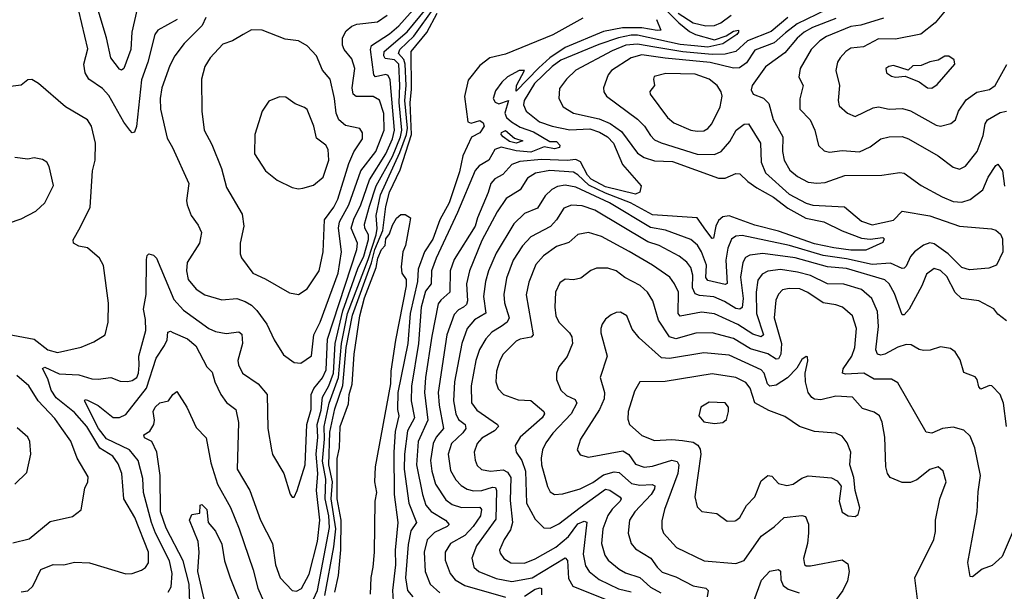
# Model space of a CAD drawing. Extents: x 1245432 to 1420865, y 606325 to 671314.
# Tile 141 of 256: x 1327757 to 1332375, y 619121 to 621804. Entities that reach past the tile are written whole.
import ezdxf

# ---------------------------------------------------------------- set-up
doc = ezdxf.new("R2010")
doc.units = 0

msp = doc.modelspace()

# ---------------------------------------------------------------- linework, layer by layer
at = {"layer": '0CON20XD'}
for points in [[(1327765, 619119.3), (1327795, 619122.9), (1327818.8, 619145), (1327856.1, 619223.9), (1327915, 619247.5), (1327965, 619245.7), (1328015, 619257.9), (1328084.6, 619254.6), (1328255, 619202.7), (1328285, 619205.5), (1328328.7, 619221.3), (1328347.3, 619232.7), (1328360.9, 619255), (1328361.4, 619305), (1328297.4, 619467.4), (1328245.6, 619555.6), (1328236.4, 619675), (1328219, 619719), (1328193.8, 619755), (1328133.9, 619793.9), (1328071.9, 619895), (1328015, 619961.1), (1327929.2, 620029.2), (1327905, 620065.3), (1327889.1, 620119.1), (1327863.6, 620166.4), (1327875, 620173.5), (1327942.6, 620142.6), (1328035, 620137.6), (1328095, 620118.5), (1328125, 620116.5), (1328185, 620125.5), (1328228, 620108), (1328264, 620106), (1328285, 620110.7), (1328306.8, 620125), (1328314.7, 620145.3), (1328317.8, 620182.3), (1328316.1, 620225), (1328348.5, 620345), (1328347, 620397), (1328337.5, 620445), (1328350.6, 620515), (1328352, 620678), (1328355, 620697.5), (1328362.5, 620705), (1328385, 620698.6), (1328399.4, 620685), (1328480.7, 620490.7), (1328525, 620440.3), (1328645, 620355.4), (1328675, 620341.1), (1328725, 620330.8), (1328785, 620339.1), (1328798.5, 620328.5), (1328802.1, 620285), (1328781.1, 620205), (1328783.6, 620185), (1328802.5, 620145), (1328875.6, 620095), (1328917.9, 620045), (1328920.4, 619885), (1328938.2, 619785), (1328943.3, 619763.3), (1328995.6, 619675), (1329025, 619577.5), (1329035, 619562.5), (1329045, 619562.5), (1329058.6, 619595), (1329096.7, 619715), (1329104.4, 619905), (1329124.8, 619975), (1329124, 620045), (1329137.3, 620072.7), (1329176.9, 620123.1), (1329195, 620161.5), (1329200.1, 620305), (1329337.8, 620725), (1329341.9, 620755), (1329311.8, 620825), (1329325, 620867.5), (1329357, 620935), (1329397.3, 621052.7), (1329473.8, 621175), (1329505.2, 621245.2), (1329514.5, 621285), (1329495, 621522.2), (1329485, 621542.3), (1329475, 621546.5), (1329426.3, 621536.3), (1329417.3, 621545), (1329402.9, 621665), (1329406.8, 621683.2), (1329491.5, 621738.5), (1329535, 621775.6), (1329747, 622013)], [(1328308.2, 621855), (1328284, 621745), (1328278.9, 621665), (1328245, 621575.8), (1328235, 621567.5), (1328225, 621572.5), (1328185.3, 621625), (1328165, 621719.2), (1328091, 621965)], [(1328475, 620336.2), (1328545, 620305.8), (1328584.1, 620274.1), (1328635.3, 620175.3), (1328659.3, 620149.3), (1328672.1, 620105), (1328700, 620045), (1328727.4, 620007.4), (1328771.1, 619975), (1328783.4, 619913.4), (1328777.7, 619695), (1328836.2, 619595), (1328886.7, 619455), (1328942.7, 619345), (1328957.2, 619245), (1328979.6, 619185), (1329035, 619125.6), (1329055, 619121.8), (1329078.5, 619135), (1329115, 619201.1), (1329154.6, 619355.4), (1329165.4, 619455), (1329149.6, 619595), (1329155.9, 619674.1), (1329147.2, 619765), (1329156, 619845), (1329151.8, 619905), (1329171.3, 619971.3), (1329177, 620033), (1329207.8, 620085), (1329229.2, 620145), (1329236.7, 620285), (1329272.8, 620437.2), (1329343.3, 620636.7), (1329370.9, 620695), (1329392.7, 620772.7), (1329393.8, 620795), (1329376.5, 620825), (1329373.7, 620845), (1329398.3, 620928.3), (1329428.4, 621025), (1329505, 621162.4), (1329543, 621255), (1329549.2, 621285), (1329536.4, 621415), (1329540.2, 621495), (1329535.6, 621595), (1329515, 621615.9), (1329471.4, 621621.4), (1329464.4, 621635), (1329467.1, 621655), (1329575, 621746.4), (1329745.2, 621954.8)], [(1330743.6, 621895), (1330848.9, 621788.9), (1330898.6, 621748.6), (1330926.9, 621735), (1331015, 621710.4), (1331070.9, 621729.1), (1331105, 621750.8), (1331127.5, 621755), (1331128.5, 621745), (1331120.4, 621735), (1331055, 621690.2), (1330985, 621675.7), (1330922, 621682), (1330855, 621687.6), (1330655, 621731.6), (1330625, 621731.8), (1330565, 621718.5), (1330472.6, 621687.4), (1330295, 621614.8), (1330255, 621585.2), (1330170.9, 621505), (1330122.7, 621425), (1330119.6, 621405), (1330132.5, 621375), (1330195, 621324.5), (1330255, 621304.1), (1330337.4, 621287.4), (1330431.6, 621291.5), (1330476.7, 621276.7), (1330514.4, 621255), (1330541.7, 621225), (1330584.8, 621124.8), (1330671.2, 621025), (1330665.6, 620995), (1330644.8, 620985.2), (1330505, 621020.4), (1330437.5, 621055), (1330420.5, 621075), (1330387.2, 621137.2), (1330365, 621148), (1330325, 621143.8), (1330205, 621147.6), (1330102.1, 621137.9), (1330064.9, 621125.1), (1330022.3, 621077.7), (1329985, 621056.6), (1329966.3, 621035), (1329955, 620992.7), (1329903.8, 620875), (1329893.4, 620835), (1329795, 620678.9), (1329776.2, 620625), (1329773.8, 620525), (1329731.6, 620488.4), (1329719.7, 620470.3), (1329690.5, 620319.5), (1329660.3, 620125), (1329655.2, 620055), (1329671.4, 619925), (1329625.5, 619825), (1329617.7, 619715), (1329645.6, 619575), (1329661.6, 619525), (1329686.6, 619496.6), (1329754.5, 619455), (1329771.2, 619435), (1329762.2, 619425), (1329702.4, 619397.6), (1329667.4, 619362.6), (1329654.8, 619305), (1329658.9, 619215), (1329682.8, 619155), (1329728.2, 619115)], [(1329125, 619064.1), (1329154.1, 619125), (1329209.4, 619420.6), (1329207, 619475), (1329189.9, 619555), (1329192.3, 619647.7), (1329177.1, 619732.8), (1329186.4, 619835), (1329185.5, 619894.5), (1329208.9, 620005), (1329251.9, 620125), (1329266.1, 620283.9), (1329295.1, 620424.8), (1329391.6, 620678.4), (1329429.2, 620795), (1329433.8, 620823.8), (1329428.8, 620885), (1329448.6, 620981.4), (1329539.9, 621180.1), (1329571.7, 621265), (1329575.6, 621294.4), (1329563.1, 621425), (1329569.9, 621495), (1329565.1, 621595), (1329558, 621618), (1329534.1, 621645), (1329540.6, 621665), (1329605, 621727.5), (1329704.8, 621865.2)], [(1331585, 621873), (1331404, 621785), (1331348, 621742), (1331295, 621694.8), (1331205, 621661.6), (1331165, 621602.4), (1331132.2, 621577.8), (1331105, 621576), (1330995, 621603.6), (1330785, 621622.9), (1330675, 621639.4), (1330624.6, 621625), (1330532.7, 621565), (1330516.4, 621545), (1330495.7, 621485), (1330496.9, 621465), (1330508.5, 621445), (1330655, 621337.6), (1330687.2, 621305), (1330715, 621260.9), (1330735, 621240.8), (1330765.6, 621225.6), (1330935, 621173.5), (1331015, 621172.2), (1331047.1, 621185), (1331087.3, 621232.7), (1331117.3, 621285), (1331155, 621313.3), (1331175, 621315.7), (1331230.9, 621225), (1331235.2, 621135), (1331254.7, 621085), (1331365, 620985.2), (1331445, 620943.6), (1331476.6, 620933.4), (1331625, 620926.5), (1331705, 620859.3), (1331755, 620840.8), (1331855, 620862.9), (1331895, 620905.4), (1332025, 620883), (1332165, 620835.8), (1332315, 620822.5), (1332335, 620815.6), (1332356.9, 620796.9), (1332365.7, 620775), (1332368.4, 620715), (1332338.5, 620651.5), (1332302.8, 620637.3), (1332210.9, 620630.9), (1332175, 620641.1), (1332110.8, 620705), (1332045, 620751.5), (1332025, 620757), (1331995, 620746.7), (1331953.1, 620715), (1331935, 620692.5), (1331915, 620648.1), (1331905, 620637.5), (1331895, 620637.1), (1331841.5, 620661.5), (1331755, 620654.6), (1331635, 620682.3), (1331525, 620696.7), (1331367.3, 620745), (1331145, 620791.7), (1331115, 620788.8), (1331095, 620773.5), (1331078.2, 620731.8), (1331069.3, 620675), (1331074.6, 620565.4), (1331065, 620562), (1330985, 620579.4), (1330974.8, 620594.8), (1330977.7, 620652.3), (1330955.2, 620715), (1330935.1, 620745.2), (1330905, 620771.8), (1330786.4, 620816.4), (1330715, 620828.8), (1330523.3, 620945), (1330365, 621018.8), (1330315, 621028), (1330279.1, 621020.9), (1330252.8, 621007.2), (1330221.9, 620978.1), (1330185, 620919.6), (1330125.2, 620894.8), (1330074.5, 620845.5), (1329991.9, 620708.1), (1329955.4, 620625.4), (1329941.1, 620575), (1329931.6, 620505), (1329942.7, 620427.3), (1329890.7, 620395), (1329855, 620354.4), (1329830.8, 620285), (1329796.7, 620105), (1329791.2, 620015), (1329802.4, 619955), (1329815, 619928.2), (1329846.9, 619905), (1329849.5, 619885), (1329835.6, 619864.4), (1329782.1, 619815), (1329767.1, 619765), (1329778.3, 619688.3), (1329802.9, 619645), (1329827.8, 619617.8), (1329855, 619601.2), (1329885, 619593), (1329925, 619594.4), (1329975, 619610.6), (1329987.9, 619607.9), (1329993.9, 619595), (1329990.6, 619459.4), (1329899.7, 619335), (1329877.6, 619277.6), (1329887.5, 619235), (1329910.5, 619215), (1329991.8, 619181.8), (1330065, 619168), (1330160, 619185), (1330315, 619278.9), (1330326, 619266), (1330331.2, 619181.2), (1330350.5, 619145), (1330502.9, 619085)], [(1332105.8, 621855), (1332050.4, 621789.6), (1331983, 621737), (1331865, 621713.1), (1331785, 621714.2), (1331715, 621676.5), (1331655, 621670.3), (1331631.1, 621655), (1331605.4, 621625), (1331592.7, 621605), (1331583.9, 621565), (1331601.8, 621495), (1331595.8, 621425), (1331599.5, 621399.5), (1331640, 621365), (1331675, 621350), (1331759.2, 621390.8), (1331784.5, 621395.5), (1331835, 621384.7), (1331897.7, 621387.7), (1331935, 621376.9), (1332055, 621309.1), (1332075.3, 621304.7), (1332123.1, 621316.9), (1332145, 621334), (1332160, 621375), (1332195, 621427.3), (1332245, 621463.8), (1332305, 621477.1), (1332332.1, 621495), (1332386.9, 621593.1)], [(1328495.5, 621805), (1328405.6, 621755), (1328391.2, 621735), (1328358.2, 621605), (1328328.2, 621521.8), (1328305, 621302.5), (1328295, 621276.7), (1328285, 621273.8), (1328273.8, 621285), (1328245, 621322.5), (1328175, 621448.2), (1328145, 621481.8), (1328081.1, 621525), (1328064.6, 621555), (1328058.8, 621595), (1328077.1, 621667.1), (1328035.3, 621845)], [(1328630, 621815), (1328613.6, 621776.4), (1328528, 621692), (1328485.2, 621634.8), (1328461, 621589), (1328424.2, 621485), (1328415.4, 621435), (1328417.5, 621385), (1328448.6, 621248.6), (1328474.5, 621205), (1328550, 621035), (1328539.1, 620955), (1328542.2, 620935), (1328561.5, 620885), (1328595, 620840), (1328609.4, 620805), (1328600, 620755), (1328542.3, 620665), (1328539.7, 620625), (1328546.8, 620585), (1328585, 620539.1), (1328625, 620512.9), (1328705, 620490), (1328776, 620496), (1328815, 620482.3), (1328844.3, 620464.3), (1328869.9, 620439.9), (1328916.4, 620375), (1328950.9, 620300.9), (1328995, 620232), (1329045, 620195.8), (1329075, 620192.9)], [(1329075, 620192.9), (1329125, 620226.7), (1329137.2, 620325), (1329165.8, 620385), (1329250.6, 620615), (1329267.1, 620715), (1329251.8, 620825), (1329256.4, 620855), (1329301.5, 620935), (1329357.2, 621095), (1329428, 621185), (1329467, 621285), (1329465, 621364), (1329445, 621426.2), (1329415, 621444.2), (1329335, 621443.4), (1329320.7, 621455), (1329316.7, 621485), (1329328.8, 621575), (1329315, 621620), (1329279.1, 621665), (1329271.3, 621685), (1329270.9, 621719.1), (1329288.2, 621751.8), (1329315, 621773.1), (1329337.6, 621782.4), (1329435, 621794.1), (1329480.4, 621825)], [(1329187.8, 619102.2), (1329230.2, 619329.8), (1329239.3, 619415), (1329218.4, 619555), (1329224.5, 619635), (1329206.8, 619715), (1329211.6, 619868.4), (1329235, 619977.3), (1329272.3, 620087.7), (1329288.6, 620265), (1329317.6, 620417.6), (1329407.1, 620662.9), (1329422.4, 620725), (1329461, 620815), (1329475, 620927.1), (1329491.2, 620995), (1329540.9, 621099.1), (1329595.2, 621264.8), (1329588.1, 621415), (1329594, 621476), (1329593.9, 621655), (1329666.7, 621743.3), (1329715, 621835.4)], [(1330743.6, 621805), (1330764.4, 621755.6), (1330746.8, 621753.2), (1330675.6, 621765.6), (1330583.6, 621766.4), (1330495, 621748.1), (1330315, 621673.1), (1330244.1, 621625.9), (1330192.5, 621577.5), (1330085, 621468.1), (1330086.5, 621495), (1330124.3, 621565), (1330098.9, 621565), (1330044.7, 621535.3), (1330018.4, 621511.6), (1329989, 621471), (1329978, 621435), (1329987.8, 621417.8), (1330005, 621409.6), (1330050, 621425), (1330032.8, 621365), (1330040.4, 621345), (1330063.1, 621325), (1330105, 621300.3), (1330167.2, 621277.2), (1330242.7, 621232.7), (1330275, 621231.8), (1330290.5, 621215), (1330288.6, 621205), (1330265, 621197.9), (1330217.3, 621207.3), (1330155, 621182.9), (1330085, 621189.1), (1330015, 621205.5), (1329985, 621195.7), (1329956.9, 621145), (1329912.5, 621117.5), (1329893, 621097), (1329810.1, 620899.9), (1329710.4, 620685), (1329688.6, 620625), (1329687.4, 620565), (1329660.1, 620529.9), (1329640.6, 620455), (1329628.1, 620285), (1329594, 620084), (1329593.3, 620015), (1329609.3, 619935), (1329576.1, 619875), (1329561.4, 619765), (1329559.8, 619695), (1329581.7, 619535), (1329617.9, 619445), (1329592.2, 619405), (1329579, 619341), (1329567.1, 619185), (1329575.3, 619125), (1329601.1, 619095)], [(1331359.5, 621815), (1331280.7, 621749.3), (1331170.2, 621705), (1331114.9, 621655.1), (1331065, 621643.1), (1331005, 621641.1), (1330867.2, 621652.8), (1330735.9, 621675.9), (1330655, 621689), (1330600, 621685), (1330535, 621658.3), (1330365, 621567.5), (1330320.9, 621525), (1330288.7, 621481.3), (1330285.3, 621435), (1330305.6, 621395.6), (1330355, 621365.3), (1330475, 621339.6), (1330526.9, 621316.9), (1330579.4, 621279.4), (1330655, 621177.2), (1330685, 621157.6), (1330735, 621142.5), (1330818.6, 621138.6), (1331035, 621060.2), (1331065, 621060.3), (1331115, 621082.7), (1331135, 621081.5), (1331171.8, 621045), (1331214.4, 621015.6), (1331291.5, 620971.5), (1331359.2, 620919.2), (1331443.3, 620873.3), (1331527.8, 620855), (1331615, 620812.6), (1331705, 620778.5), (1331745, 620774), (1331805, 620781.2), (1331811.2, 620775), (1331805, 620758.8), (1331725, 620723.2), (1331655, 620723.1), (1331575, 620733.1), (1331485, 620751.8), (1331315, 620811.6), (1331205, 620840.1), (1331085, 620884), (1331055, 620879.6), (1331035, 620862.2), (1331021.3, 620835), (1331011.1, 620778.9), (1331005, 620776.5), (1330975, 620816.7), (1330934.4, 620874.4), (1330725, 620888.7), (1330622.1, 620945), (1330505, 620989.7), (1330426.9, 621026.9), (1330375, 621076.8), (1330355, 621088.4), (1330243.1, 621096.9), (1330176.2, 621083.8), (1330139.1, 621060.9), (1330104.5, 621005), (1330038.7, 620965), (1329997.2, 620902.8), (1329925, 620767.1), (1329866.1, 620625), (1329852, 620565), (1329857.5, 620485), (1329852, 620468), (1329839.1, 620455), (1329815, 620443.1), (1329795, 620420.4), (1329761, 620325), (1329720.2, 620055), (1329723.9, 619995), (1329744.1, 619885.9), (1329710, 619845), (1329695.6, 619815), (1329683.4, 619735), (1329689.3, 619685), (1329707, 619625), (1329755, 619550.9), (1329785, 619529.2), (1329828.6, 619515), (1329915, 619516), (1329922.7, 619505), (1329918.7, 619475), (1329883.5, 619425), (1329845, 619384), (1329777.7, 619345), (1329753.3, 619305), (1329753.2, 619266.8), (1329775.3, 619205), (1329800, 619175), (1329845, 619148.7), (1330035, 619094.5)], [(1330398.9, 621811.1), (1330256.7, 621733.3), (1330035, 621642.9), (1329962.2, 621625), (1329915, 621588.9), (1329860.2, 621519.8), (1329842.9, 621442.9), (1329859.5, 621325), (1329875, 621318.9), (1329915, 621330.8), (1329930.7, 621320.7), (1329934.8, 621305), (1329915, 621273.3), (1329876.6, 621253.4), (1329835.3, 621165), (1329819.4, 621090.6), (1329770.7, 620945), (1329728.3, 620865), (1329695.3, 620774.7)], [(1330845.5, 621835), (1330915, 621789.3), (1330974.3, 621775.7), (1331015, 621776.9), (1331045, 621790.1), (1331094.4, 621825)], [(1331585, 621809.8), (1331475, 621768.2), (1331436.7, 621745), (1331403.2, 621716.8), (1331345, 621649), (1331255, 621582.9), (1331192.9, 621495), (1331188, 621475), (1331196.2, 621455), (1331245.7, 621435.7), (1331271, 621411), (1331290.8, 621335), (1331335.3, 621255), (1331334.1, 621185), (1331341.6, 621145), (1331368.5, 621098.5), (1331405, 621068.5), (1331455, 621042.2), (1331495, 621036.6), (1331535, 621039.6), (1331627.3, 621072.7), (1331800, 621075), (1331885, 621086.7), (1331905, 621084.4), (1331985, 621026.5), (1332082.8, 620972.8), (1332135, 620950.6), (1332175, 620947.2), (1332215, 620960), (1332274.2, 621005.8), (1332299.4, 621065), (1332335, 621120.6), (1332345, 621126.2), (1332366.6, 621095), (1332375, 621022.5)], [(1331808.5, 621811.5), (1331701.5, 621778.5), (1331655, 621772.5), (1331540.9, 621725), (1331509.7, 621705), (1331468.5, 621665), (1331416.9, 621575), (1331411.8, 621535), (1331431.8, 621495), (1331415, 621432.5), (1331415.6, 621385), (1331463.5, 621333.5), (1331486.5, 621285), (1331503, 621213), (1331529.1, 621189.1), (1331555, 621183.1), (1331615, 621190), (1331695, 621184.1), (1331745, 621206.8), (1331795, 621245.4), (1331835, 621253.9), (1331895, 621256), (1331925, 621245.4), (1332065, 621164.6), (1332135, 621111.8), (1332165, 621102.7), (1332193.3, 621116.7), (1332247.1, 621185), (1332275, 621261.2), (1332284.1, 621315), (1332295.3, 621334.7), (1332355, 621368.5), (1332385, 621375.5)], [(1329065, 620514.4), (1329105, 620540.8), (1329161.3, 620625), (1329179.7, 620715), (1329186.4, 620865), (1329230.5, 620925), (1329248.8, 620961.2), (1329301, 621129), (1329325, 621183.5), (1329365.3, 621244.7), (1329365, 621272.5), (1329352.9, 621292.9), (1329285, 621307.5), (1329254.1, 621334.1), (1329241.2, 621365), (1329234, 621434), (1329213.8, 621525), (1329177.1, 621567.1), (1329148.5, 621635), (1329105, 621681.4), (1329065, 621704.4), (1329003, 621713), (1328895, 621754.4), (1328845, 621757.1), (1328805.5, 621734.5), (1328755, 621704.4), (1328710.5, 621689.5), (1328650, 621625), (1328625.5, 621584.5), (1328610, 621525), (1328611.1, 621375), (1328622.5, 621285), (1328658.8, 621218.8), (1328703.8, 621105), (1328726.9, 621016.9), (1328800.7, 620890.7), (1328807.8, 620835), (1328790.9, 620755), (1328790.9, 620705), (1328797.2, 620687.2), (1328850, 620615), (1328908.6, 620588.6), (1329022.8, 620522.8), (1329065, 620514.4)], [(1332035, 621483.5), (1332059.3, 621500.7), (1332141.9, 621595), (1332140, 621615), (1332115, 621632.7), (1332095, 621633.6), (1332065, 621614.5), (1332025, 621606.5), (1331985, 621589.2), (1331945, 621587.5), (1331923, 621567), (1331855, 621588.9), (1331833.3, 621585), (1331819.2, 621575), (1331821.4, 621555), (1331845, 621539.2), (1331865, 621534.4), (1331909.3, 621539.3), (1331975, 621513.1), (1332015, 621484.4), (1332035, 621483.5)], [(1330935, 621280.3), (1330965, 621282.7), (1330985, 621293.8), (1331002.7, 621315), (1331042.3, 621395), (1331052, 621445), (1331047.5, 621465), (1331028.5, 621495), (1330991.1, 621525), (1330925, 621548.5), (1330788, 621552), (1330733.2, 621536.8), (1330729.4, 621525), (1330734.4, 621495), (1330712.6, 621467.4), (1330713.5, 621455), (1330795, 621344.5), (1330825, 621320), (1330905, 621286), (1330935, 621280.3)], [(1327675, 620332.2), (1327825, 620304.1), (1327890, 620255), (1327935, 620242.7), (1328045, 620266.5), (1328105, 620292.2), (1328157.5, 620325), (1328172.7, 620385), (1328173.6, 620473.6), (1328150.3, 620650.3), (1328131.2, 620685), (1328075, 620733.8), (1328035, 620741.2), (1328010, 620755), (1328008.3, 620771.7), (1328041.5, 620828.5), (1328088.5, 620925), (1328099.1, 621095), (1328110.8, 621145), (1328112.1, 621225), (1328094.6, 621304.6), (1328075, 621334.4), (1327972.9, 621395), (1327845.8, 621505), (1327814.1, 621524.1), (1327795, 621521.4), (1327765, 621497.1), (1327675, 621485.7)], [(1329065, 621010), (1329085, 621014), (1329135, 621028), (1329180, 621065), (1329206.9, 621145), (1329203.3, 621195), (1329192.5, 621215), (1329148.8, 621248.8), (1329136.5, 621305), (1329105, 621382), (1329092.4, 621392.4), (1329048.5, 621408.5), (1329005, 621440), (1328975, 621442), (1328925, 621421.2), (1328894.3, 621375), (1328859.5, 621265), (1328858.5, 621175), (1328910, 621095), (1328965, 621050.8), (1329035, 621016), (1329065, 621010)], [(1330085, 621224.9), (1330055, 621233.1), (1330023.8, 621255), (1330015.3, 621265), (1330016.7, 621275), (1330035, 621284.7), (1330077.4, 621247.4), (1330116.2, 621235), (1330085, 621224.9)], [(1327705, 620849.2), (1327765, 620870), (1327833.3, 620905), (1327875.8, 620945), (1327915.7, 621025.7), (1327895.7, 621115), (1327885, 621136), (1327865, 621148), (1327825, 621156), (1327795, 621150), (1327735, 621157.5)], [(1332385, 620390.8), (1332345, 620421.4), (1332325, 620446.7), (1332255, 620484.2), (1332173.8, 620495), (1332143.8, 620523.8), (1332105, 620598.5), (1332075, 620627.7), (1332045, 620636.2), (1332009.7, 620610.3), (1331987.9, 620555), (1331928.8, 620445), (1331905, 620418.5), (1331895, 620419.2), (1331859.2, 620519.2), (1331835.2, 620565.2), (1331813.8, 620583.8), (1331635, 620636.9), (1331545, 620644.2), (1331394.1, 620685.9), (1331242.4, 620707.6), (1331181, 620699), (1331161.7, 620688.3), (1331148.6, 620665), (1331136.8, 620595), (1331149.6, 620495), (1331145, 620452.9), (1331135, 620446), (1331115, 620448.3), (1331061.8, 620481.8), (1331013.1, 620503.1), (1330945, 620509.4), (1330925, 620518.2), (1330912.7, 620545), (1330913.7, 620605), (1330905, 620641.1), (1330886.6, 620666.6), (1330850.5, 620695), (1330755.5, 620745), (1330702.3, 620762.3), (1330455, 620910.4), (1330395, 620931.1), (1330345, 620934.2), (1330309.7, 620920.3), (1330274.7, 620865), (1330246.6, 620833.4), (1330154.8, 620785.2), (1330115, 620742.1), (1330072.2, 620675), (1330039.7, 620590.3), (1330027.1, 620515), (1330030.4, 620475), (1330052.9, 620405), (1330043.4, 620385), (1330015, 620364.8), (1329971.7, 620338.3), (1329943.4, 620306.6), (1329913.2, 620256.8), (1329895.7, 620205), (1329874.3, 620085), (1329876.2, 620006.2), (1329900.8, 619970.8), (1329997.5, 619905), (1330002.2, 619895), (1329984.5, 619875), (1329925, 619840.8), (1329902.5, 619815), (1329888.2, 619775), (1329892.6, 619737.4), (1329902.4, 619712.4), (1329923.7, 619693.7), (1329964.8, 619684.8), (1330025, 619691.6), (1330045, 619680.2), (1330059.8, 619655), (1330057.4, 619547.4), (1330068, 619445), (1330059.5, 619410.5), (1330029.1, 619365), (1330007.7, 619315), (1330010.1, 619300.1), (1330027.5, 619275), (1330061.2, 619255), (1330125, 619254.2), (1330175, 619273.3), (1330271.6, 619328.4), (1330330.8, 619379.2), (1330375, 619438), (1330405, 619450), (1330416.4, 619446.4), (1330399.8, 619295), (1330411, 619241), (1330428.2, 619215), (1330475, 619177.4), (1330565, 619133.1), (1330625, 619119.5)], [(1329235, 619117.5), (1329252.7, 619195), (1329263.5, 619316.5), (1329264.8, 619454.8), (1329246.9, 619555), (1329245.8, 619744.2), (1329256.6, 619795), (1329260.8, 619895), (1329299.2, 620000.8), (1329302, 620045), (1329315.9, 620094.1), (1329325.3, 620235), (1329352.5, 620415), (1329375, 620499.1), (1329429, 620641), (1329436.5, 620685), (1329454.8, 620725), (1329471, 620745), (1329475, 620775.5), (1329491.2, 620798.8), (1329505, 620840), (1329525, 620873.3), (1329545, 620890), (1329565, 620890), (1329590, 620875), (1329586.1, 620846.1), (1329566.9, 620745), (1329553.9, 620715), (1329546.9, 620645), (1329550, 620615), (1329569.2, 620585), (1329569.4, 620555), (1329520.4, 620299.6), (1329498.4, 620155), (1329496.8, 620095), (1329424.5, 619705), (1329421.2, 619635), (1329430.6, 619585), (1329423.1, 619545), (1329420.2, 619305), (1329413, 619235), (1329403.9, 619186.1), (1329401.4, 619108.6)], [(1332384.2, 619894.2), (1332370.4, 620005), (1332355.7, 620045), (1332316.2, 620085), (1332305, 620087.5), (1332265, 620070.8), (1332255, 620081.2), (1332247.5, 620115), (1332238, 620128), (1332185, 620148.8), (1332168.3, 620208.3), (1332144, 620245), (1332121.7, 620261.7), (1332075, 620268.8), (1332026.8, 620253.2), (1331995, 620250.8), (1331975, 620255.8), (1331938.1, 620278.1), (1331915, 620279.4), (1331875, 620267.4), (1331815, 620233.7), (1331795, 620230), (1331780.6, 620235), (1331772.5, 620255), (1331784.3, 620365), (1331780, 620435), (1331754, 620495), (1331705, 620537.7), (1331622.8, 620562.8), (1331545, 620563.9), (1331465, 620603), (1331405, 620619.5), (1331325, 620631.6), (1331265, 620624.1), (1331239.4, 620610.6), (1331219.1, 620580.9), (1331211.2, 620525), (1331213.2, 620425), (1331245.3, 620325), (1331235, 620315.4), (1331195, 620329), (1331125, 620373.3), (1331015, 620423.1), (1330955, 620431.1), (1330855, 620412.7), (1330844.7, 620425), (1330846.2, 620525), (1330828.7, 620565), (1330805.9, 620595.9), (1330725, 620652.7), (1330615.8, 620715.8), (1330485, 620787.2), (1330425, 620805.3), (1330375, 620796.2), (1330332.2, 620757.7), (1330275, 620740), (1330213.5, 620696.5), (1330178.1, 620655), (1330145, 620572.5), (1330132.9, 620512.9), (1330164.5, 620325), (1330155.3, 620314.8), (1330105, 620305.3), (1330085.2, 620294.8), (1330025, 620234.4), (1330008.5, 620205), (1329993.3, 620155), (1329989.6, 620105), (1330001.5, 620071.5), (1330025.4, 620045.4), (1330095, 620020.8), (1330155, 620016.7), (1330215.4, 619965), (1330217.7, 619955), (1330206.8, 619935), (1330104.6, 619845), (1330080.9, 619805), (1330085.4, 619775), (1330111.4, 619735), (1330128.8, 619685), (1330133.8, 619535), (1330175, 619459.4), (1330215, 619419.4), (1330245, 619417.5), (1330285, 619438), (1330385, 619515.2), (1330505, 619600.2), (1330525, 619596.5), (1330572.5, 619562.5), (1330577.9, 619555), (1330573.2, 619545), (1330535, 619507.1), (1330515, 619477.7), (1330492.5, 619415), (1330485.7, 619345), (1330500.7, 619290.7), (1330516.8, 619266.8), (1330569.1, 619225), (1330598, 619208), (1330665, 619185.8), (1330715, 619141), (1330764.5, 619114.5)], [(1329695.3, 620774.7), (1329654.9, 620715.1), (1329626.2, 620633.8), (1329623.5, 620575), (1329588.7, 620425), (1329577.7, 620285), (1329530.7, 620055), (1329528.7, 619975), (1329535.4, 619945), (1329518.1, 619871.9), (1329511.9, 619775), (1329514.1, 619575), (1329530.5, 619445), (1329518.2, 619315), (1329519.4, 619245), (1329506.2, 619125), (1329508.6, 619075)], [(1332415.7, 619405.7), (1332365.3, 619284.7), (1332317.9, 619242.1), (1332271.2, 619225), (1332225, 619188.8), (1332215, 619191.2), (1332204.1, 619255.9), (1332247.2, 619495), (1332251.3, 619588.7), (1332263.3, 619665), (1332236.8, 619795), (1332215, 619849.2), (1332185, 619877.9), (1332135, 619891.5), (1332085, 619885.3), (1332035, 619863.6), (1332007.8, 619867.8), (1331875, 620100.6), (1331845, 620116.5), (1331765, 620116.4), (1331715.2, 620145.2), (1331630.6, 620140.6), (1331615.5, 620145.5), (1331619.4, 620165), (1331659.7, 620225), (1331674.2, 620265), (1331681.3, 620355), (1331662.7, 620415), (1331615.7, 620455), (1331585, 620465.8), (1331525, 620474.7), (1331453.8, 620523.9), (1331415, 620540.5), (1331365, 620542.9), (1331335, 620536.8), (1331315, 620515.6), (1331302.7, 620487.3), (1331295.3, 620404.7), (1331329.3, 620285), (1331325.9, 620235), (1331315, 620213.1), (1331305, 620210.3), (1331265.4, 620235.4), (1331185, 620259.5), (1331105, 620307.8), (1331005, 620334.3), (1330927.3, 620332.7), (1330835, 620306.5), (1330805, 620316.1), (1330753.5, 620393.5), (1330726.2, 620485), (1330700.8, 620525), (1330666.8, 620556.8), (1330595, 620594.7), (1330555, 620626.2), (1330515, 620637.8), (1330461.9, 620638.1), (1330435, 620626.7), (1330389.4, 620590.6), (1330355, 620583.3), (1330315, 620585.6), (1330290.2, 620569.8), (1330270, 620525), (1330266.9, 620455), (1330272.1, 620415), (1330285, 620384.3), (1330336.2, 620335), (1330345.9, 620315), (1330350, 620285), (1330325, 620224.2), (1330285.6, 620175), (1330274.5, 620145.5), (1330274.5, 620115), (1330295.5, 620065), (1330321.1, 620041.1), (1330362.3, 620022.3), (1330370.4, 620005), (1330344.2, 619955), (1330256.9, 619863.1), (1330225, 619818.5), (1330209.4, 619785), (1330203, 619747), (1330204.7, 619715), (1330232.6, 619612.6), (1330245, 619588.6), (1330265, 619575.5), (1330305, 619578.4), (1330385, 619602.7), (1330445, 619631.5), (1330495, 619667.9), (1330545, 619682.5), (1330568.4, 619678.4), (1330626.6, 619626.6), (1330665, 619619.6), (1330722.9, 619622.9), (1330735.9, 619615.9), (1330735, 619603.1), (1330718.4, 619575), (1330642.2, 619495), (1330617.3, 619455), (1330610.8, 619395), (1330624.5, 619345), (1330645, 619320), (1330717.2, 619277.2), (1330746.1, 619235), (1330770.9, 619210.9), (1330835, 619188.6), (1330915, 619147.3), (1330975, 619135.6), (1330985.7, 619125), (1330980.5, 619095)], [(1331968.1, 619085), (1331955.6, 619185), (1332044.7, 619365.3), (1332052.5, 619402.5), (1332052.7, 619455), (1332071.5, 619555), (1332102.5, 619635), (1332088.1, 619685), (1332065, 619705.8), (1332025, 619692.5), (1331965, 619644.5), (1331935, 619631.8), (1331895, 619632.7), (1331840, 619655), (1331826.2, 619675), (1331819.7, 619705), (1331814.1, 619844.1), (1331802, 619915), (1331788.9, 619945), (1331765, 619962.7), (1331709.2, 619979.2), (1331662.1, 620032.1), (1331585, 620037.6), (1331515, 620019.3), (1331485, 620022.9), (1331471.3, 620031.3), (1331455.4, 620055), (1331441.9, 620105), (1331440, 620145), (1331453.6, 620203.6), (1331451.7, 620221.7), (1331445, 620223.3), (1331425, 620208.8), (1331402, 620168), (1331357.4, 620122.6), (1331305, 620088.1), (1331275, 620083.6), (1331263.8, 620095), (1331249.2, 620145), (1331235, 620160.8), (1331085, 620230.2), (1330965, 620241.2), (1330805, 620213.3), (1330767.5, 620217.5), (1330661.7, 620311.7), (1330628.8, 620351.2), (1330605, 620414), (1330575, 620431.1), (1330555, 620430), (1330531.1, 620418.9), (1330505, 620398.6), (1330488.9, 620375), (1330481.8, 620355), (1330482.9, 620335), (1330511.5, 620225), (1330479.6, 620125), (1330499.3, 620055), (1330497.6, 620025), (1330476, 619974), (1330387.3, 619835), (1330370.8, 619785), (1330385, 619761.2), (1330425, 619751.5), (1330585, 619780), (1330614.1, 619764.1), (1330645, 619718.8), (1330685, 619703.9), (1330725, 619708.5), (1330815, 619736.7), (1330841.2, 619731.2), (1330848.4, 619715), (1330844.3, 619675), (1330780.9, 619505), (1330768.1, 619451.9), (1330767.9, 619417.9), (1330777.1, 619395), (1330837.7, 619327.7), (1330966.7, 619265), (1331115, 619251.5), (1331155, 619266.2), (1331235, 619380.5), (1331295, 619424.4), (1331341.9, 619468.1), (1331425, 619476.7), (1331442.1, 619472.1), (1331455.9, 619435.9), (1331456.5, 619396.5), (1331451.8, 619345), (1331433.5, 619275), (1331437.7, 619247.7), (1331445, 619241.5), (1331465, 619241.1), (1331615, 619269.1), (1331640.9, 619250.9), (1331647.5, 619215), (1331639.2, 619170.8), (1331616.8, 619125), (1331543.6, 619025)], [(1328453.2, 619116.8), (1328468.3, 619141.7), (1328472.3, 619205), (1328460, 619265), (1328394.3, 619395), (1328375.6, 619445), (1328338.6, 619585), (1328335, 619651.2), (1328313.2, 619735), (1328272.4, 619785), (1328165, 619837), (1328127.7, 619885), (1328061.4, 620015), (1328065, 620021.5), (1328075, 620019), (1328125, 619993), (1328195, 619936.6), (1328225, 619937.3), (1328255, 619951.5), (1328351.6, 620075), (1328396.6, 620215), (1328437.2, 620275), (1328448.2, 620301.8), (1328452.3, 620337.7), (1328465, 620342.5), (1328475, 620336.2)], [(1331075, 619450), (1331112.7, 619452.7), (1331115, 619453.1), (1331135, 619467.5), (1331166, 619524), (1331205, 619564.4), (1331235, 619640.6), (1331265, 619664.5), (1331285, 619661.1), (1331315, 619627.7), (1331355, 619618), (1331385, 619624.1), (1331425, 619652.3), (1331455, 619663.2), (1331565, 619654.4), (1331590.5, 619640.5), (1331609.2, 619615), (1331600, 619545), (1331615, 619493.3), (1331642.5, 619475), (1331675, 619472.5), (1331688.6, 619481.4), (1331697.3, 619512.7), (1331675.7, 619595), (1331668.5, 619655), (1331650, 619715), (1331654.2, 619775), (1331637.6, 619817.6), (1331615, 619850), (1331585, 619863.5), (1331485, 619871.2), (1331414, 619895), (1331345, 619941.1), (1331269.6, 619969.6), (1331205.2, 620005.2), (1331182.5, 620075), (1331162, 620102), (1331115, 620124.2), (1331005, 620141.9), (1330785, 620106.6), (1330665.6, 620104.4), (1330640, 620060), (1330610, 619965), (1330608.6, 619928.6), (1330616.5, 619905), (1330675, 619852.5), (1330735, 619829.6), (1330815, 619833.6), (1330865, 619829.1), (1330915, 619821.9), (1330937.7, 619807.7), (1330948.8, 619788.8), (1330950.8, 619765), (1330923.9, 619565), (1330935, 619518), (1330955.6, 619495.6), (1331027.2, 619487.2), (1331075, 619450)], [(1327725, 619348.9), (1327801.7, 619368.3), (1327900.2, 619449.8), (1328005, 619472.9), (1328045, 619503.8), (1328062.9, 619605), (1328077.5, 619635), (1328077.9, 619657.9), (1328026.8, 619746.8), (1327996.6, 619826.6), (1327955.7, 619885.7), (1327922.2, 619932.2), (1327843.6, 620015), (1327800, 620085), (1327743.8, 620135)], [(1328554.8, 619065), (1328552.3, 619155), (1328524.5, 619265), (1328445, 619417.5), (1328418, 619495), (1328416.2, 619665), (1328400, 619775), (1328376.7, 619825), (1328342.3, 619842.3), (1328339.2, 619855), (1328367, 619873), (1328386.1, 619905), (1328389.6, 619925), (1328383.8, 619965), (1328392.7, 619985), (1328415, 620005.4), (1328455.8, 620015), (1328475.3, 620044.7), (1328495, 620058.8), (1328540.4, 619985), (1328585, 619890.5), (1328631.7, 619841.7), (1328654.4, 619724.4), (1328685.3, 619625), (1328745.3, 619515), (1328786.8, 619415), (1328852, 619222), (1328874.6, 619135.4), (1328900.4, 619075)], [(1331015, 619909.1), (1331055, 619914.2), (1331071.5, 619928.5), (1331081.5, 619965), (1331080.6, 619985), (1331065, 620005.6), (1330990.7, 620009.3), (1330951.2, 619985), (1330942, 619945), (1330965, 619917.5), (1331015, 619909.1)], [(1327735, 619624.2), (1327791.2, 619678.8), (1327808.9, 619765), (1327804.4, 619825), (1327795.6, 619845), (1327745, 619888)], [(1328643, 618995), (1328593.4, 619215), (1328598.4, 619305), (1328593.8, 619355), (1328553.8, 619455), (1328565, 619481.2), (1328602.5, 619487.5), (1328603.8, 619525), (1328611.7, 619528.3), (1328635, 619506), (1328641.9, 619445), (1328675, 619404.4), (1328705, 619342.5), (1328718.4, 619265), (1328744.7, 619185), (1328808.1, 619025)], [(1331200.5, 619075), (1331236.2, 619173.8), (1331275, 619216.2), (1331315, 619224.3), (1331325.4, 619215.4), (1331326.6, 619175), (1331338.3, 619148.3), (1331361.7, 619131.7), (1331412.5, 619115)], [(1330125, 619098.9), (1330175, 619132), (1330198, 619138), (1330204.6, 619134.6), (1330204.8, 619105)]]:
    msp.add_lwpolyline(points, dxfattribs=at)

doc.saveas('drawing.dxf')
